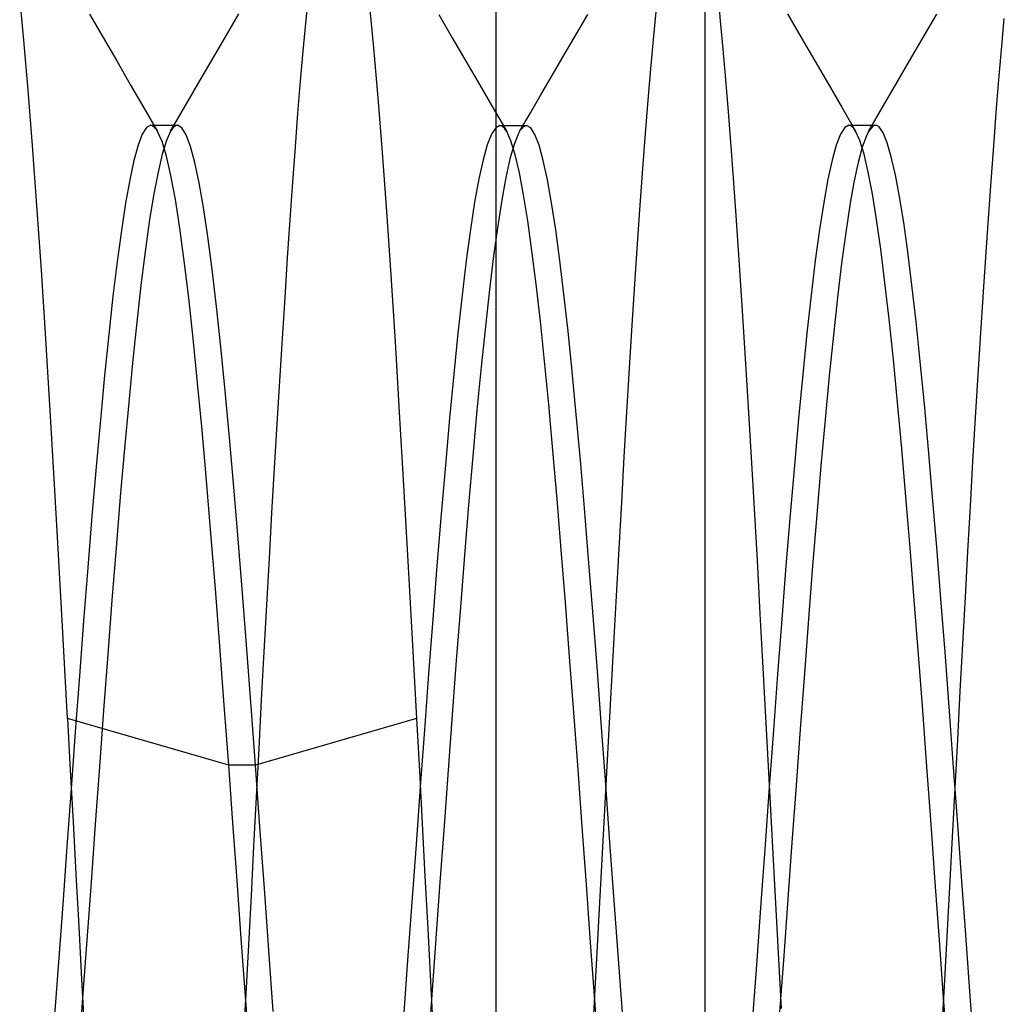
# Model space of a CAD drawing. Header units: millimetres. Extents: x -93 to 0, y 0 to 191.
# Tile 126 of 150: x -3.98 to -2.57, y 157.89 to 159.3. Entities that reach past the tile are written whole.
import ezdxf

# ---------------------------------------------------------------- set-up
doc = ezdxf.new("R2010")
doc.units = ezdxf.units.MM
doc.layers.add('MAIN-2', color=7, linetype='Continuous')

msp = doc.modelspace()

# ---------------------------------------------------------------- linework, layer by layer
at = {"layer": 'MAIN-2'}
for p, q in [((-3, 2.2), (-3, 185)), ((-3.3, 160.85), (-3.3, 155.25)), ((-3.3, 160.05), (-3.3, 156.05)), ((-3.9757, 159.272), (-3.9819, 159.3359)), ((-3.572, 159.2965), (-3.5683, 159.3339)), ((-2.9819, 159.3374), (-2.9782, 159.2997)), ((-3.4811, 159.3254), (-3.4749, 159.2608)), ((-3.8819, 159.3093), (-3.8624, 159.2758)), ((-3.6876, 159.276), (-3.6681, 159.3095)), ((-3.3816, 159.3089), (-3.3621, 159.2754)), ((-3.1877, 159.2754), (-3.1682, 159.3089)), ((-3.0739, 159.2731), (-3.0702, 159.3126)), ((-2.8818, 159.3095), (-2.8624, 159.276)), ((-2.6876, 159.2759), (-2.6681, 159.3094)), ((-3.5758, 159.2563), (-3.572, 159.2965)), ((-2.9782, 159.2997), (-2.9744, 159.2591)), ((-2.575, 159.2634), (-2.5714, 159.3031)), ((-3.8624, 159.2758), (-3.8429, 159.2422)), ((-3.7071, 159.2424), (-3.6876, 159.276)), ((-3.3621, 159.2754), (-3.3426, 159.2418)), ((-3.2034, 159.2485), (-3.1877, 159.2754)), ((-2.8624, 159.276), (-2.8429, 159.2424)), ((-2.7071, 159.2423), (-2.6876, 159.2759)), ((-3.9696, 159.2002), (-3.9757, 159.272)), ((-3.0776, 159.231), (-3.0739, 159.2731)), ((-2.5787, 159.2208), (-2.575, 159.2634)), ((-3.5795, 159.2133), (-3.5758, 159.2563)), ((-3.4749, 159.2608), (-3.4686, 159.1893)), ((-3.219, 159.2216), (-3.2034, 159.2485)), ((-2.9744, 159.2591), (-2.9707, 159.2155)), ((-3.8429, 159.2422), (-3.8234, 159.2086)), ((-3.7266, 159.2088), (-3.7071, 159.2424)), ((-3.3426, 159.2418), (-3.3231, 159.2083)), ((-2.8429, 159.2424), (-2.8234, 159.2088)), ((-2.7266, 159.2087), (-2.7071, 159.2423)), ((-3.2347, 159.1947), (-3.219, 159.2216)), ((-3.0814, 159.1861), (-3.0776, 159.231)), ((-2.5823, 159.1753), (-2.5787, 159.2208)), ((-3.8234, 159.2086), (-3.8038, 159.175)), ((-3.7462, 159.1752), (-3.7266, 159.2088)), ((-3.5832, 159.1675), (-3.5795, 159.2133)), ((-3.3231, 159.2083), (-3.3036, 159.1747)), ((-2.9707, 159.2155), (-2.9669, 159.1691)), ((-2.8234, 159.2088), (-2.8038, 159.1752)), ((-2.7462, 159.1751), (-2.7266, 159.2087)), ((-3.9634, 159.1211), (-3.9696, 159.2002)), ((-3.2503, 159.1678), (-3.2347, 159.1947)), ((-3.4686, 159.1893), (-3.4624, 159.1112)), ((-3.0852, 159.1385), (-3.0814, 159.1861)), ((-3.8038, 159.175), (-3.7843, 159.1414)), ((-3.7657, 159.1416), (-3.7462, 159.1752)), ((-3.5869, 159.1192), (-3.5832, 159.1675)), ((-3.3036, 159.1747), (-3.284, 159.1411)), ((-3.2659, 159.141), (-3.2503, 159.1678)), ((-2.9669, 159.1691), (-2.9632, 159.1198)), ((-2.8038, 159.1752), (-2.7843, 159.1417)), ((-2.7657, 159.1414), (-2.7462, 159.1751)), ((-2.5861, 159.1271), (-2.5823, 159.1753)), ((-3.7942, 159.15), (-3.8002, 159.1468)), ((-3.7926, 159.1497), (-3.7942, 159.15)), ((-3.7942, 159.15), (-3.791, 159.15)), ((-3.7909, 159.149), (-3.7926, 159.1497)), ((-3.791, 159.15), (-3.7878, 159.15)), ((-3.7893, 159.1478), (-3.7909, 159.149)), ((-3.7878, 159.15), (-3.7846, 159.15)), ((-3.7846, 159.15), (-3.7814, 159.15)), ((-3.7814, 159.15), (-3.7783, 159.15)), ((-3.7783, 159.15), (-3.7751, 159.15)), ((-3.7751, 159.15), (-3.7719, 159.15)), ((-3.7719, 159.15), (-3.7687, 159.15)), ((-3.7687, 159.15), (-3.7655, 159.15)), ((-3.7655, 159.15), (-3.7624, 159.15)), ((-3.7624, 159.15), (-3.7592, 159.15)), ((-3.7592, 159.149), (-3.7608, 159.1479)), ((-3.7592, 159.15), (-3.756, 159.15)), ((-3.7576, 159.1497), (-3.7592, 159.149)), ((-3.7559, 159.15), (-3.7576, 159.1497)), ((-3.7497, 159.1466), (-3.7559, 159.15)), ((-3.294, 159.1496), (-3.3, 159.1465)), ((-3.2924, 159.1494), (-3.294, 159.1496)), ((-3.294, 159.1496), (-3.2908, 159.1496)), ((-3.2907, 159.1487), (-3.2924, 159.1494)), ((-3.2908, 159.1496), (-3.2876, 159.1496)), ((-3.2891, 159.1475), (-3.2907, 159.1487)), ((-3.2876, 159.1496), (-3.2844, 159.1496)), ((-3.2844, 159.1496), (-3.2812, 159.1496)), ((-3.2812, 159.1496), (-3.2781, 159.1496)), ((-3.2781, 159.1496), (-3.2749, 159.1496)), ((-3.2749, 159.1496), (-3.2717, 159.1496)), ((-3.2717, 159.1496), (-3.2685, 159.1496)), ((-3.2685, 159.1496), (-3.2653, 159.1496)), ((-3.2653, 159.1496), (-3.2622, 159.1496)), ((-3.2622, 159.1496), (-3.259, 159.1496)), ((-3.2556, 159.1496), (-3.2616, 159.1468)), ((-3.259, 159.1496), (-3.2558, 159.1496)), ((-3.2497, 159.1464), (-3.2556, 159.1496)), ((-2.794, 159.15), (-2.8, 159.1468)), ((-2.7924, 159.1497), (-2.794, 159.15)), ((-2.794, 159.15), (-2.7908, 159.15)), ((-2.7908, 159.149), (-2.7924, 159.1497)), ((-2.7908, 159.15), (-2.7876, 159.15)), ((-2.7892, 159.1479), (-2.7908, 159.149)), ((-2.7876, 159.15), (-2.7844, 159.15)), ((-2.7844, 159.15), (-2.7812, 159.15)), ((-2.7812, 159.15), (-2.778, 159.15)), ((-2.778, 159.15), (-2.7749, 159.15)), ((-2.7749, 159.15), (-2.7717, 159.15)), ((-2.7717, 159.15), (-2.7685, 159.15)), ((-2.7685, 159.15), (-2.7653, 159.15)), ((-2.7653, 159.15), (-2.7622, 159.15)), ((-2.7598, 159.1486), (-2.7628, 159.1457)), ((-2.7622, 159.15), (-2.759, 159.15)), ((-2.7568, 159.1499), (-2.7598, 159.1486)), ((-2.759, 159.15), (-2.7558, 159.15)), ((-2.7538, 159.1496), (-2.7568, 159.1499)), ((-2.7508, 159.1477), (-2.7538, 159.1496)), ((-3.8062, 159.1372), (-3.8122, 159.1214)), ((-3.8002, 159.1468), (-3.8062, 159.1372)), ((-3.7876, 159.1461), (-3.7893, 159.1478)), ((-3.786, 159.144), (-3.7876, 159.1461)), ((-3.7843, 159.1414), (-3.786, 159.144)), ((-3.778, 159.127), (-3.7843, 159.1414)), ((-3.7657, 159.1416), (-3.7717, 159.1282)), ((-3.764, 159.1441), (-3.7657, 159.1416)), ((-3.7624, 159.1462), (-3.764, 159.1441)), ((-3.7608, 159.1479), (-3.7624, 159.1462)), ((-3.7435, 159.1365), (-3.7497, 159.1466)), ((-3.7373, 159.1199), (-3.7435, 159.1365)), ((-3.306, 159.1373), (-3.3121, 159.122)), ((-3.3, 159.1465), (-3.306, 159.1373)), ((-3.2874, 159.1458), (-3.2891, 159.1475)), ((-3.2857, 159.1437), (-3.2874, 159.1458)), ((-3.2841, 159.1411), (-3.2857, 159.1437)), ((-3.2781, 159.1276), (-3.2841, 159.1411)), ((-3.2678, 159.1373), (-3.2737, 159.1224)), ((-3.2668, 159.1394), (-3.2678, 159.1373)), ((-3.2658, 159.1412), (-3.2668, 159.1394)), ((-3.2647, 159.1429), (-3.2658, 159.1412)), ((-3.2637, 159.1444), (-3.2647, 159.1429)), ((-3.2626, 159.1457), (-3.2637, 159.1444)), ((-3.2616, 159.1468), (-3.2626, 159.1457)), ((-3.2437, 159.137), (-3.2497, 159.1464)), ((-3.2377, 159.1214), (-3.2437, 159.137)), ((-3.0891, 159.0883), (-3.0852, 159.1385)), ((-2.8061, 159.1374), (-2.8121, 159.1218)), ((-2.8, 159.1468), (-2.8061, 159.1374)), ((-2.7876, 159.1462), (-2.7892, 159.1479)), ((-2.786, 159.1441), (-2.7876, 159.1462)), ((-2.7843, 159.1416), (-2.786, 159.1441)), ((-2.7783, 159.1282), (-2.7843, 159.1416)), ((-2.7689, 159.1351), (-2.7748, 159.1188)), ((-2.7659, 159.1412), (-2.7689, 159.1351)), ((-2.7628, 159.1457), (-2.7659, 159.1412)), ((-2.7449, 159.1393), (-2.7508, 159.1477)), ((-2.739, 159.125), (-2.7449, 159.1393)), ((-3.9572, 159.035), (-3.9634, 159.1211)), ((-3.8122, 159.1214), (-3.8182, 159.0995)), ((-3.7716, 159.1058), (-3.778, 159.127)), ((-3.7717, 159.1282), (-3.7777, 159.1086)), ((-3.7311, 159.0969), (-3.7373, 159.1199)), ((-3.3121, 159.122), (-3.3181, 159.1006)), ((-3.2737, 159.1224), (-3.2796, 159.1018)), ((-3.2721, 159.1079), (-3.2781, 159.1276)), ((-3.2318, 159.0997), (-3.2377, 159.1214)), ((-2.8121, 159.1218), (-2.8181, 159.1003)), ((-2.7723, 159.1086), (-2.7783, 159.1282)), ((-2.7332, 159.1049), (-2.739, 159.125)), ((-2.5898, 159.0764), (-2.5861, 159.1271)), ((-3.7777, 159.1086), (-3.7837, 159.0831)), ((-3.7652, 159.078), (-3.7716, 159.1058)), ((-3.5906, 159.0684), (-3.5869, 159.1192)), ((-3.4624, 159.1112), (-3.4563, 159.0266)), ((-3.2661, 159.0821), (-3.2721, 159.1079)), ((-2.9632, 159.1198), (-2.9594, 159.068)), ((-2.7748, 159.1188), (-2.7807, 159.0966)), ((-2.7663, 159.0831), (-2.7723, 159.1086)), ((-3.8182, 159.0995), (-3.8242, 159.0718)), ((-3.7249, 159.0676), (-3.7311, 159.0969)), ((-3.3181, 159.1006), (-3.3241, 159.0732)), ((-3.2796, 159.1018), (-3.2854, 159.0754)), ((-3.2258, 159.072), (-3.2318, 159.0997)), ((-2.8181, 159.1003), (-2.8241, 159.0728)), ((-2.7807, 159.0966), (-2.7867, 159.0688)), ((-2.7273, 159.0791), (-2.7332, 159.1049)), ((-3.7837, 159.0831), (-3.7897, 159.0518)), ((-3.7589, 159.0436), (-3.7652, 159.078)), ((-3.2601, 159.0504), (-3.2661, 159.0821)), ((-3.0929, 159.0356), (-3.0891, 159.0883)), ((-2.7603, 159.0518), (-2.7663, 159.0831)), ((-2.7214, 159.0476), (-2.7273, 159.0791)), ((-3.8242, 159.0718), (-3.8302, 159.0383)), ((-3.7187, 159.0321), (-3.7249, 159.0676)), ((-3.5943, 159.0153), (-3.5906, 159.0684)), ((-3.3241, 159.0732), (-3.3301, 159.0398)), ((-3.2854, 159.0754), (-3.2912, 159.0434)), ((-3.2199, 159.0388), (-3.2258, 159.072)), ((-2.9594, 159.068), (-2.9556, 159.0139)), ((-2.8241, 159.0728), (-2.8301, 159.0396)), ((-2.7867, 159.0688), (-2.7926, 159.0354)), ((-2.5936, 159.0234), (-2.5898, 159.0764)), ((-3.7897, 159.0518), (-3.7957, 159.0149)), ((-3.2541, 159.013), (-3.2601, 159.0504)), ((-2.7543, 159.0149), (-2.7603, 159.0518)), ((-3.8302, 159.0383), (-3.8362, 158.9993)), ((-3.7525, 159.0029), (-3.7589, 159.0436)), ((-3.3301, 159.0398), (-3.3361, 159.0007)), ((-3.2912, 159.0434), (-3.2971, 159.006)), ((-3.214, 159.0002), (-3.2199, 159.0388)), ((-3.0968, 158.9804), (-3.0929, 159.0356)), ((-2.8301, 159.0396), (-2.8361, 159.0007)), ((-2.7926, 159.0354), (-2.7985, 158.9966)), ((-2.7155, 159.0108), (-2.7214, 159.0476)), ((-3.9508, 158.9426), (-3.9572, 159.035)), ((-3.7125, 158.9906), (-3.7187, 159.0321)), ((-3.4563, 159.0266), (-3.4502, 158.936)), ((-2.5974, 158.9684), (-2.5936, 159.0234)), ((-3.7957, 159.0149), (-3.8017, 158.9725)), ((-3.598, 158.9602), (-3.5943, 159.0153)), ((-3.2481, 158.9703), (-3.2541, 159.013)), ((-2.9556, 159.0139), (-2.9518, 158.9575)), ((-2.7483, 158.9725), (-2.7543, 159.0149)), ((-2.7096, 158.9686), (-2.7155, 159.0108)), ((-3.8362, 158.9993), (-3.8422, 158.9549)), ((-3.7461, 158.9559), (-3.7525, 159.0029)), ((-3.3361, 159.0007), (-3.3421, 158.9562)), ((-3.2971, 159.006), (-3.303, 158.9631)), ((-3.2081, 158.9566), (-3.214, 159.0002)), ((-2.8361, 159.0007), (-2.8421, 158.9564)), ((-2.7985, 158.9966), (-2.8044, 158.9525)), ((-3.7063, 158.9433), (-3.7125, 158.9906)), ((-3.1007, 158.9229), (-3.0968, 158.9804)), ((-3.8017, 158.9725), (-3.8077, 158.9249)), ((-3.2421, 158.9224), (-3.2481, 158.9703)), ((-2.7423, 158.9249), (-2.7483, 158.9725)), ((-2.7037, 158.9212), (-2.7096, 158.9686)), ((-2.6012, 158.9115), (-2.5974, 158.9684)), ((-3.8422, 158.9549), (-3.8482, 158.9052)), ((-3.7398, 158.9031), (-3.7461, 158.9559)), ((-3.6017, 158.9032), (-3.598, 158.9602)), ((-3.3421, 158.9562), (-3.3481, 158.9066)), ((-3.303, 158.9631), (-3.3089, 158.915)), ((-3.2022, 158.9081), (-3.2081, 158.9566)), ((-2.9518, 158.9575), (-2.9479, 158.8992)), ((-2.8421, 158.9564), (-2.8481, 158.9068)), ((-2.8044, 158.9525), (-2.8103, 158.9033)), ((-3.9444, 158.8443), (-3.9508, 158.9426)), ((-3.7001, 158.8904), (-3.7063, 158.9433)), ((-3.8077, 158.9249), (-3.8137, 158.8721)), ((-3.4502, 158.936), (-3.4442, 158.84)), ((-3.236, 158.8696), (-3.2421, 158.9224)), ((-3.1045, 158.8635), (-3.1007, 158.9229)), ((-2.7363, 158.8722), (-2.7423, 158.9249)), ((-3.3089, 158.915), (-3.3148, 158.8618)), ((-2.6978, 158.8689), (-2.7037, 158.9212)), ((-2.605, 158.8528), (-2.6012, 158.9115)), ((-3.8482, 158.9052), (-3.8542, 158.8506)), ((-3.7334, 158.8447), (-3.7398, 158.9031)), ((-3.6054, 158.8444), (-3.6017, 158.9032)), ((-3.3481, 158.9066), (-3.3541, 158.8523)), ((-3.1963, 158.855), (-3.2022, 158.9081)), ((-2.9479, 158.8992), (-2.9441, 158.8391)), ((-2.8481, 158.9068), (-2.8541, 158.8522)), ((-2.8103, 158.9033), (-2.8162, 158.8493)), ((-3.6938, 158.8325), (-3.7001, 158.8904)), ((-3.8137, 158.8721), (-3.8197, 158.8147)), ((-3.23, 158.8121), (-3.236, 158.8696)), ((-2.7303, 158.8147), (-2.7363, 158.8722)), ((-2.6918, 158.8119), (-2.6978, 158.8689)), ((-3.3541, 158.8523), (-3.3601, 158.7934)), ((-3.3148, 158.8618), (-3.3208, 158.8039)), ((-3.1904, 158.7975), (-3.1963, 158.855)), ((-3.1082, 158.8022), (-3.1045, 158.8635)), ((-2.8541, 158.8522), (-2.8601, 158.7932)), ((-2.6088, 158.7926), (-2.605, 158.8528)), ((-3.938, 158.7416), (-3.9444, 158.8443)), ((-3.8542, 158.8506), (-3.8602, 158.7914)), ((-3.727, 158.7813), (-3.7334, 158.8447)), ((-3.6092, 158.784), (-3.6054, 158.8444)), ((-3.4442, 158.84), (-3.4381, 158.7392)), ((-2.9441, 158.8391), (-2.9402, 158.7775)), ((-2.8162, 158.8493), (-2.8221, 158.791)), ((-3.6876, 158.7698), (-3.6938, 158.8325)), ((-3.8197, 158.8147), (-3.8257, 158.7528)), ((-3.224, 158.7502), (-3.23, 158.8121)), ((-2.7243, 158.7528), (-2.7303, 158.8147)), ((-2.6859, 158.7507), (-2.6918, 158.8119)), ((-3.3208, 158.8039), (-3.3268, 158.7418)), ((-3.1845, 158.7359), (-3.1904, 158.7975)), ((-3.112, 158.7393), (-3.1082, 158.8022)), ((-3.8602, 158.7914), (-3.8662, 158.728)), ((-3.613, 158.7222), (-3.6092, 158.784)), ((-3.3601, 158.7934), (-3.3661, 158.7303)), ((-2.8601, 158.7932), (-2.8661, 158.7299)), ((-2.8221, 158.791), (-2.828, 158.7285)), ((-2.6126, 158.7311), (-2.6088, 158.7926)), ((-3.7207, 158.7133), (-3.727, 158.7813)), ((-3.6814, 158.7028), (-3.6876, 158.7698)), ((-2.9402, 158.7775), (-2.9364, 158.7144)), ((-3.9318, 158.6355), (-3.938, 158.7416)), ((-3.8257, 158.7528), (-3.8317, 158.687)), ((-3.4381, 158.7392), (-3.432, 158.6341)), ((-3.3268, 158.7418), (-3.3328, 158.6759)), ((-3.218, 158.6843), (-3.224, 158.7502)), ((-3.1157, 158.6751), (-3.112, 158.7393)), ((-2.7183, 158.687), (-2.7243, 158.7528)), ((-2.68, 158.6857), (-2.6859, 158.7507)), ((-3.8662, 158.728), (-3.8722, 158.6607)), ((-3.3661, 158.7303), (-3.3721, 158.6634)), ((-3.1786, 158.6705), (-3.1845, 158.7359)), ((-2.8661, 158.7299), (-2.8721, 158.6629)), ((-2.828, 158.7285), (-2.834, 158.6621)), ((-2.6163, 158.6683), (-2.6126, 158.7311)), ((-3.7143, 158.6411), (-3.7207, 158.7133)), ((-3.6167, 158.6591), (-3.613, 158.7222)), ((-2.9364, 158.7144), (-2.9326, 158.65)), ((-3.6752, 158.6319), (-3.6814, 158.7028)), ((-3.8317, 158.687), (-3.8377, 158.6176)), ((-3.212, 158.6147), (-3.218, 158.6843)), ((-2.7123, 158.6176), (-2.7183, 158.687)), ((-2.6741, 158.6173), (-2.68, 158.6857)), ((-3.3328, 158.6759), (-3.3387, 158.6065)), ((-3.1727, 158.6015), (-3.1786, 158.6705)), ((-3.1194, 158.6098), (-3.1157, 158.6751)), ((-3.8722, 158.6607), (-3.8783, 158.5901)), ((-3.6205, 158.5949), (-3.6167, 158.6591)), ((-3.3721, 158.6634), (-3.3781, 158.5928)), ((-2.8721, 158.6629), (-2.8781, 158.5924)), ((-2.834, 158.6621), (-2.8399, 158.5921)), ((-2.6199, 158.6045), (-2.6163, 158.6683)), ((-3.7079, 158.5652), (-3.7143, 158.6411)), ((-2.9326, 158.65), (-2.9288, 158.5846)), ((-3.9257, 158.5264), (-3.9318, 158.6355)), ((-3.669, 158.5574), (-3.6752, 158.6319)), ((-3.432, 158.6341), (-3.4258, 158.5255)), ((-3.8377, 158.6176), (-3.8437, 158.545)), ((-3.206, 158.5419), (-3.212, 158.6147)), ((-2.7063, 158.545), (-2.7123, 158.6176)), ((-2.6682, 158.5459), (-2.6741, 158.6173)), ((-3.3387, 158.6065), (-3.3447, 158.5343)), ((-3.1668, 158.5289), (-3.1727, 158.6015)), ((-3.1231, 158.5434), (-3.1194, 158.6098)), ((-2.6235, 158.5397), (-2.6199, 158.6045)), ((-3.8783, 158.5901), (-3.8843, 158.5164)), ((-3.6242, 158.5296), (-3.6205, 158.5949)), ((-3.3781, 158.5928), (-3.3841, 158.5192)), ((-2.9288, 158.5846), (-2.9251, 158.518)), ((-2.8781, 158.5924), (-2.8841, 158.5188)), ((-2.8399, 158.5921), (-2.8459, 158.519)), ((-3.7015, 158.486), (-3.7079, 158.5652)), ((-3.6628, 158.4799), (-3.669, 158.5574)), ((-3.8437, 158.545), (-3.8497, 158.4697)), ((-3.2, 158.4663), (-3.206, 158.5419)), ((-3.1269, 158.4759), (-3.1231, 158.5434)), ((-2.7003, 158.4697), (-2.7063, 158.545)), ((-2.6623, 158.4718), (-2.6682, 158.5459)), ((-3.6279, 158.4632), (-3.6242, 158.5296)), ((-3.3447, 158.5343), (-3.3506, 158.4597)), ((-3.1608, 158.4531), (-3.1668, 158.5289)), ((-2.6271, 158.4739), (-2.6235, 158.5397)), ((-3.9196, 158.4144), (-3.9257, 158.5264)), ((-3.8843, 158.5164), (-3.8903, 158.4401)), ((-3.4258, 158.5255), (-3.4195, 158.4139)), ((-3.3841, 158.5192), (-3.3901, 158.4428)), ((-2.9251, 158.518), (-2.9214, 158.4503)), ((-2.8841, 158.5188), (-2.8901, 158.4426)), ((-2.8459, 158.519), (-2.8519, 158.443)), ((-3.6952, 158.4039), (-3.7015, 158.486)), ((-3.6566, 158.3997), (-3.6628, 158.4799)), ((-3.1307, 158.4073), (-3.1269, 158.4759)), ((-2.6563, 158.3953), (-2.6623, 158.4718)), ((-2.6307, 158.407), (-2.6271, 158.4739)), ((-3.8497, 158.4697), (-3.8557, 158.392)), ((-3.6316, 158.3956), (-3.6279, 158.4632)), ((-3.3506, 158.4597), (-3.3564, 158.3834)), ((-3.194, 158.3884), (-3.2, 158.4663)), ((-2.6943, 158.392), (-2.7003, 158.4697)), ((-3.3901, 158.4428), (-3.3961, 158.3643)), ((-3.1548, 158.3747), (-3.1608, 158.4531)), ((-2.9214, 158.4503), (-2.9177, 158.3814)), ((-2.8519, 158.443), (-2.8578, 158.3648)), ((-3.8903, 158.4401), (-3.8963, 158.3615)), ((-2.8901, 158.4426), (-2.8961, 158.364)), ((-3.9135, 158.3001), (-3.9196, 158.4144)), ((-3.6888, 158.3195), (-3.6952, 158.4039)), ((-3.4195, 158.4139), (-3.4132, 158.3001)), ((-3.1345, 158.3376), (-3.1307, 158.4073)), ((-2.6344, 158.3392), (-2.6307, 158.407)), ((-3.8557, 158.392), (-3.8617, 158.3122)), ((-3.6504, 158.3174), (-3.6566, 158.3997)), ((-3.6353, 158.327), (-3.6316, 158.3956)), ((-3.188, 158.3087), (-3.194, 158.3884)), ((-2.6883, 158.3123), (-2.6943, 158.392)), ((-2.6504, 158.3168), (-2.6563, 158.3953)), ((-3.3564, 158.3834), (-3.3623, 158.3055)), ((-3.1488, 158.2942), (-3.1548, 158.3747)), ((-2.9177, 158.3814), (-2.914, 158.3114)), ((-3.8963, 158.3615), (-3.9023, 158.2812)), ((-3.3961, 158.3643), (-3.4021, 158.284)), ((-2.8961, 158.364), (-2.9021, 158.2837)), ((-2.8578, 158.3648), (-2.8638, 158.285)), ((-3.1384, 158.2671), (-3.1345, 158.3376)), ((-2.6381, 158.2704), (-2.6344, 158.3392)), ((-3.6824, 158.2334), (-3.6888, 158.3195)), ((-3.6442, 158.2334), (-3.6504, 158.3174)), ((-3.6389, 158.2575), (-3.6353, 158.327)), ((-2.6445, 158.2366), (-2.6504, 158.3168)), ((-3.8617, 158.3122), (-3.8677, 158.231)), ((-3.3623, 158.3055), (-3.3681, 158.2264)), ((-3.182, 158.2274), (-3.188, 158.3087)), ((-2.914, 158.3114), (-2.9102, 158.2406)), ((-2.6823, 158.231), (-2.6883, 158.3123)), ((-3.6824, 158.2334), (-3.9135, 158.3001)), ((-3.9135, 158.3001), (-3.9094, 158.2264)), ((-3.4132, 158.3001), (-3.6442, 158.2334)), ((-3.4132, 158.3001), (-3.4092, 158.2253)), ((-3.1427, 158.2122), (-3.1488, 158.2942)), ((-3.9023, 158.2812), (-3.9083, 158.1995)), ((-3.4021, 158.284), (-3.4081, 158.2023)), ((-2.9021, 158.2837), (-2.9081, 158.202)), ((-2.8638, 158.285), (-2.8697, 158.2041)), ((-3.1423, 158.1962), (-3.1384, 158.2671)), ((-2.6418, 158.2007), (-2.6381, 158.2704)), ((-3.6426, 158.1875), (-3.6389, 158.2575)), ((-3.6764, 158.151), (-3.6824, 158.2334)), ((-3.6442, 158.2334), (-3.6824, 158.2334)), ((-3.6378, 158.1453), (-3.6442, 158.2334)), ((-2.9102, 158.2406), (-2.9064, 158.1694)), ((-2.6386, 158.1553), (-2.6445, 158.2366)), ((-3.9094, 158.2264), (-3.9054, 158.1521)), ((-3.8677, 158.231), (-3.8737, 158.1487)), ((-3.4092, 158.2253), (-3.4052, 158.1501)), ((-3.3681, 158.2264), (-3.3739, 158.1464)), ((-3.176, 158.1452), (-3.182, 158.2274)), ((-2.6763, 158.1487), (-2.6823, 158.231)), ((-3.1367, 158.1292), (-3.1427, 158.2122)), ((-2.8697, 158.2041), (-2.8757, 158.1228)), ((-3.9083, 158.1995), (-3.9143, 158.1169)), ((-3.4081, 158.2023), (-3.4141, 158.1199)), ((-3.1461, 158.1252), (-3.1423, 158.1962)), ((-2.9081, 158.202), (-2.9141, 158.1194)), ((-2.6456, 158.1303), (-2.6418, 158.2007)), ((-3.6463, 158.1172), (-3.6426, 158.1875)), ((-2.9064, 158.1694), (-2.9026, 158.098)), ((-3.9054, 158.1521), (-3.9013, 158.0773)), ((-3.8737, 158.1487), (-3.8797, 158.0658)), ((-3.6704, 158.0681), (-3.6764, 158.151)), ((-3.4052, 158.1501), (-3.4013, 158.0746)), ((-2.6703, 158.0659), (-2.6763, 158.1487)), ((-2.6326, 158.0733), (-2.6386, 158.1553)), ((-3.6314, 158.0568), (-3.6378, 158.1453)), ((-3.3739, 158.1464), (-3.3798, 158.0659)), ((-3.17, 158.0624), (-3.176, 158.1452)), ((-3.4141, 158.1199), (-3.4201, 158.037)), ((-3.1499, 158.0542), (-3.1461, 158.1252)), ((-3.1306, 158.0457), (-3.1367, 158.1292)), ((-2.9141, 158.1194), (-2.9201, 158.0364)), ((-2.8757, 158.1228), (-2.8816, 158.0413)), ((-2.6494, 158.0593), (-2.6456, 158.1303)), ((-3.9143, 158.1169), (-3.9203, 158.0339)), ((-3.65, 158.0467), (-3.6463, 158.1172)), ((-2.9026, 158.098), (-2.8988, 158.0267)), ((-3.9013, 158.0773), (-3.8972, 158.0021)), ((-3.8797, 158.0658), (-3.8857, 157.9829)), ((-3.6644, 157.9851), (-3.6704, 158.0681)), ((-3.4013, 158.0746), (-3.3973, 157.9991)), ((-3.3798, 158.0659), (-3.3856, 157.9851)), ((-3.164, 157.9795), (-3.17, 158.0624)), ((-2.6643, 157.9829), (-2.6703, 158.0659)), ((-2.6267, 157.991), (-2.6326, 158.0733)), ((-3.625, 157.9684), (-3.6314, 158.0568)), ((-3.1536, 157.9832), (-3.1499, 158.0542)), ((-2.6533, 157.9881), (-2.6494, 158.0593)), ((-3.9203, 158.0339), (-3.9263, 157.951)), ((-3.6538, 157.9762), (-3.65, 158.0467)), ((-3.4201, 158.037), (-3.4261, 157.9542)), ((-3.1246, 157.9621), (-3.1306, 158.0457)), ((-2.9201, 158.0364), (-2.9261, 157.9536)), ((-2.8816, 158.0413), (-2.8874, 157.9602)), ((-2.8988, 158.0267), (-2.8949, 157.9556)), ((-3.8972, 158.0021), (-3.8932, 157.9269)), ((-3.3973, 157.9991), (-3.3934, 157.9237)), ((-3.8857, 157.9829), (-3.8917, 157.9003)), ((-3.6584, 157.9024), (-3.6644, 157.9851)), ((-3.3856, 157.9851), (-3.3915, 157.9046)), ((-3.158, 157.897), (-3.164, 157.9795)), ((-3.1573, 157.9124), (-3.1536, 157.9832)), ((-2.6583, 157.9003), (-2.6643, 157.9829)), ((-2.6571, 157.9169), (-2.6533, 157.9881)), ((-2.6207, 157.909), (-2.6267, 157.991)), ((-3.6576, 157.9057), (-3.6538, 157.9762)), ((-3.6186, 157.8807), (-3.625, 157.9684)), ((-3.9263, 157.951), (-3.9323, 157.8687)), ((-3.4261, 157.9542), (-3.4321, 157.872)), ((-3.1185, 157.879), (-3.1246, 157.9621)), ((-2.9261, 157.9536), (-2.9321, 157.8713)), ((-2.8949, 157.9556), (-2.8911, 157.8847)), ((-2.8874, 157.9602), (-2.8933, 157.8797)), ((-3.8932, 157.9269), (-3.8893, 157.8519)), ((-3.3934, 157.9237), (-3.3894, 157.8486)), ((-3.161, 157.8419), (-3.1573, 157.9124)), ((-2.6609, 157.8461), (-2.6571, 157.9169)), ((-2.6147, 157.8276), (-2.6207, 157.909)), ((-3.8917, 157.9003), (-3.8977, 157.8186)), ((-3.6614, 157.8356), (-3.6576, 157.9057)), ((-3.6524, 157.8206), (-3.6584, 157.9024)), ((-3.3915, 157.9046), (-3.3973, 157.825)), ((-3.152, 157.8153), (-3.158, 157.897)), ((-2.6523, 157.8186), (-2.6583, 157.9003))]:
    msp.add_line(p, q, dxfattribs=at)

doc.saveas('drawing.dxf')
